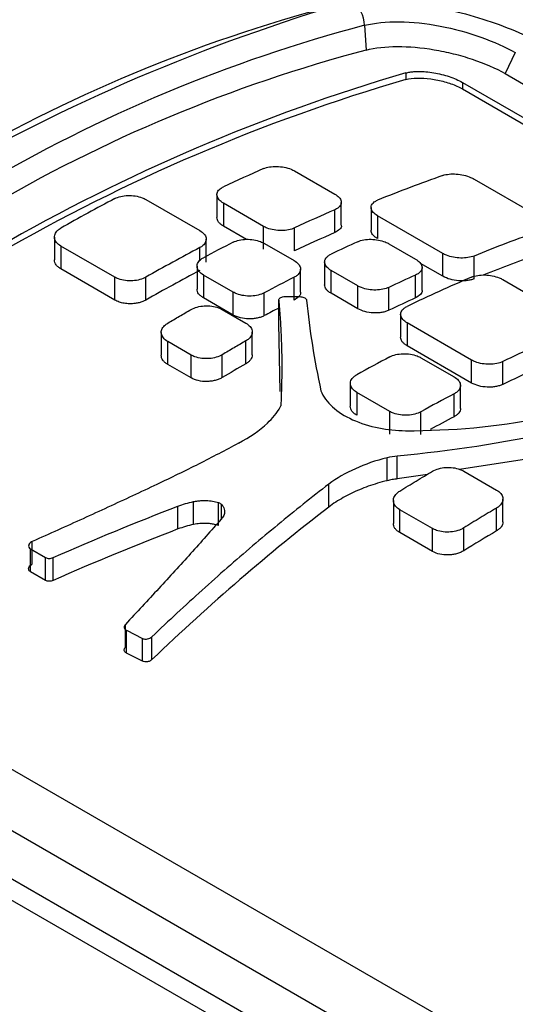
# Model space of a CAD drawing. Header units: millimetres. Extents: x 0 to 559, y 0 to 432.
# Tile 28 of 34: x 404.57 to 408.11, y 401.63 to 408.67. Entities that reach past the tile are written whole.
import ezdxf

# ---------------------------------------------------------------- set-up
doc = ezdxf.new("R2010")
doc.units = ezdxf.units.MM
doc.header["$LTSCALE"] = 2

msp = doc.modelspace()

# ---------------------------------------------------------------- linework, layer by layer
for p, q in [((407.03162, 408.625311), (407.042853, 408.448649)), ((408.107643, 408.42999), (408.034639, 408.280284)), ((407.326001, 408.285191), (407.326001, 408.238531)), ((408.034639, 408.280284), (419.752408, 401.51576)), ((407.730062, 408.217142), (419.447832, 401.452617)), ((407.730062, 408.217142), (407.730062, 408.170482)), ((407.730062, 408.170482), (419.447832, 401.405958)), ((406.532156, 407.58485), (406.818669, 407.41945)), ((407.813132, 407.527078), (408.280574, 407.25723)), ((405.977429, 407.415465), (405.977429, 407.252157)), ((405.469995, 407.380972), (405.854682, 407.158897)), ((406.309956, 407.189089), (406.023443, 407.35449)), ((406.023443, 407.35449), (406.023443, 407.191182)), ((406.864683, 407.196935), (406.864683, 407.360243)), ((406.818669, 407.144252), (406.818669, 407.30756)), ((407.077443, 407.324265), (407.077443, 407.160957)), ((407.590898, 406.995393), (407.123456, 407.265242)), ((407.123456, 407.265242), (407.123456, 407.101934)), ((406.189329, 407.095418), (406.023443, 407.191182)), ((406.309956, 407.025781), (406.309956, 407.189089)), ((406.53219, 407.014518), (406.53219, 407.177826)), ((404.817061, 407.112063), (404.817061, 406.948991)), ((405.247762, 406.826012), (404.863075, 407.048087)), ((404.863075, 407.048087), (404.863075, 406.884779)), ((405.900696, 406.933502), (405.900696, 407.09681)), ((406.315736, 407.067285), (406.527861, 406.944829)), ((407.205234, 407.064846), (407.3958, 406.954834)), ((405.854682, 406.943703), (405.854682, 407.036959)), ((407.590898, 406.832085), (407.590898, 406.995393)), ((407.813132, 406.813948), (407.813132, 406.977256)), ((405.835331, 406.904331), (405.835331, 406.741023)), ((406.74642, 406.935059), (406.74642, 406.771751)), ((407.590898, 406.832085), (407.431157, 406.924302)), ((405.247762, 406.662704), (404.863075, 406.884779)), ((406.093469, 406.718896), (405.881344, 406.841353)), ((405.881344, 406.841353), (405.881344, 406.678045)), ((406.573874, 406.720028), (406.573874, 406.883336)), ((406.983, 406.763946), (406.792434, 406.873958)), ((406.792434, 406.71065), (406.792434, 406.873958)), ((407.3958, 406.677943), (407.3958, 406.841251)), ((407.441814, 406.731837), (407.441814, 406.895145)), ((405.247762, 406.662704), (405.247762, 406.826012)), ((405.469995, 406.662655), (405.469995, 406.825963)), ((406.527861, 406.661643), (406.527861, 406.824951)), ((406.983, 406.600638), (406.983, 406.763946)), ((408.018014, 406.809105), (408.478877, 406.543054)), ((406.093469, 406.555588), (406.093469, 406.718896)), ((406.315702, 406.551295), (406.315702, 406.714603)), ((406.983, 406.600638), (406.792434, 406.71065)), ((407.205234, 406.589818), (407.205234, 406.753126)), ((406.093469, 406.555588), (405.881344, 406.678045)), ((406.418494, 406.498637), (406.418494, 406.661945)), ((406.463963, 406.68764), (406.56854, 406.686829)), ((406.015684, 406.594485), (406.183343, 406.497697)), ((407.288937, 406.560747), (407.288937, 406.397439)), ((406.428029, 406.009873), (406.418494, 406.498637)), ((407.795814, 406.233384), (407.334951, 406.499435)), ((407.334951, 406.499435), (407.334951, 406.336127)), ((405.579743, 406.431579), (405.579743, 406.26827)), ((406.229357, 406.27074), (406.229357, 406.434049)), ((405.793417, 406.269813), (405.625757, 406.366601)), ((405.625757, 406.203293), (405.625757, 406.366601)), ((406.183343, 406.207074), (406.183343, 406.370382)), ((405.793417, 406.106505), (405.793417, 406.269813)), ((406.01565, 406.109069), (406.01565, 406.272378)), ((407.795814, 406.070076), (407.334951, 406.336127)), ((405.793417, 406.106505), (405.625757, 406.203293)), ((407.433984, 406.25046), (407.670002, 406.11421)), ((407.795814, 406.070076), (407.795814, 406.233384)), ((408.018048, 406.059993), (408.018048, 406.223301)), ((406.929727, 406.066827), (406.929727, 405.903519)), ((407.211759, 405.866927), (406.975741, 406.003177)), ((406.975741, 406.003177), (406.975741, 405.839869)), ((407.670002, 405.829003), (407.670002, 405.992311)), ((407.716016, 405.888826), (407.716016, 406.052135)), ((407.211759, 405.703619), (407.211759, 405.866927)), ((407.433992, 405.701643), (407.433992, 405.864951)), ((407.192287, 405.372274), (407.192287, 405.535582)), ((407.265281, 405.38447), (407.265281, 405.547778)), ((408.218434, 405.530164), (407.71035, 405.452501)), ((407.739451, 405.440715), (407.973673, 405.305502)), ((407.479637, 405.417236), (407.265281, 405.38447)), ((406.775307, 405.184058), (406.775307, 405.347366)), ((405.809853, 405.059407), (405.809853, 405.222715)), ((405.988224, 405.052075), (405.988224, 405.215383)), ((407.236982, 405.230739), (407.236982, 405.067431)), ((408.019687, 405.078031), (408.019687, 405.241339)), ((405.699084, 405.027121), (405.699084, 405.190429)), ((406.010084, 405.101115), (406.010084, 405.2027)), ((407.517218, 405.029779), (407.282996, 405.164992)), ((407.282996, 405.001684), (407.282996, 405.164992)), ((407.973673, 405.013122), (407.973673, 405.17643)), ((407.517218, 404.866471), (407.517218, 405.029779)), ((407.739451, 404.871641), (407.739451, 405.034949)), ((404.659055, 404.774936), (404.659055, 404.938246)), ((407.517218, 404.866471), (407.282996, 405.001684)), ((404.646552, 404.88517), (404.753744, 404.823289)), ((404.646552, 404.721862), (404.646552, 404.88517)), ((413.588947, 398.070355), (401.871178, 404.83488)), ((404.753744, 404.659981), (404.753744, 404.823289)), ((404.807805, 404.659625), (404.807805, 404.822934)), ((404.753744, 404.659981), (404.646552, 404.721862)), ((413.201334, 397.854539), (401.483565, 404.619063)), ((412.987389, 397.633482), (401.26962, 404.398006)), ((405.32331, 404.18272), (405.32331, 404.346028)), ((405.330398, 404.303743), (405.445124, 404.245723)), ((405.330398, 404.140435), (405.330398, 404.303743)), ((412.983147, 397.484232), (401.265377, 404.248756)), ((405.445124, 404.082415), (405.445124, 404.245723)), ((405.513036, 404.093806), (405.513036, 404.257114)), ((405.445124, 404.082415), (405.330398, 404.140435))]:
    msp.add_line(p, q)
for centre, radius, start, end in [((410.766595, 395.737527), 13.610516, 106.346033, 133.6485905), ((409.603142, 398.177883), 10.949403, 104.8550154, 120.5582426), ((406.815044, 408.618161), 0.216694, 1.890877, 56.0431167), ((409.838762, 398.041862), 10.949403, 104.8550154, 120.5582426), ((409.817169, 397.988969), 10.821355, 104.8550247, 120.5582386), ((411.081406, 395.480905), 13.343643, 106.3460332, 133.6485904), ((411.081406, 395.434245), 13.343643, 106.346033, 133.6485905), ((410.858077, 397.176837), 11.373398, 113.5715586, 115.1558971), ((410.995625, 397.882161), 10.252572, 109.3953837, 112.1899142), ((411.289895, 395.915182), 12.966012, 117.7748165, 119.7137193), ((411.366824, 396.883143), 11.373398, 113.5715586, 115.1558971), ((411.366824, 396.719835), 11.373398, 113.5715586, 115.1558971), ((411.685301, 397.484019), 10.252572, 109.3953837, 112.1899142), ((411.746646, 395.947701), 12.481603, 116.9310591, 118.0288273), ((411.725897, 396.573216), 11.527283, 114.2959327, 115.3395246), ((411.896815, 395.564815), 12.966012, 117.7748165, 119.7137193), ((411.671379, 397.358775), 10.212045, 109.3926276, 111.7742275), ((411.896815, 395.401506), 12.966012, 117.7748165, 119.7137193), ((412.138697, 396.334911), 11.527283, 114.2959327, 115.3395246), ((412.181004, 395.696952), 12.481603, 116.9310591, 118.0288273), ((412.264083, 396.358682), 11.381681, 113.1155804, 115.6629268), ((412.138697, 396.171603), 11.527283, 114.2959327, 115.3395246), ((412.230126, 395.440303), 12.587078, 117.4976321, 118.0265445), ((412.94718, 395.964339), 11.381681, 113.1155804, 115.6629268), ((412.957436, 394.423616), 13.591844, 119.8938027, 120.7125827), ((413.178902, 394.916827), 12.814176, 117.7534608, 118.9525956), ((412.94718, 395.801031), 11.381681, 113.1155804, 115.6629268), ((413.637153, 394.652284), 12.814176, 117.7534608, 118.9525956), ((413.607831, 394.543906), 12.75191, 117.7518002, 118.6190194), ((415.062303, 393.013276), 13.93718, 120.5714838, 121.6964202)]:
    msp.add_arc(centre, radius, start, end)
for points, knots in [([(406.796, 408.761331), (406.852386, 408.775624), (406.977828, 408.795535), (407.190757, 408.79922), (407.42055, 408.778319), (407.664168, 408.732432), (407.906697, 408.663814), (408.136095, 408.576912), (408.272097, 408.509173), (408.331619, 408.474811)], [0, 0, 0, 0, 0.14280276, 0.28524334, 0.42675327, 0.56659216, 0.71246079, 0.85719491, 1, 1, 1, 1]), ([(407.03162, 408.625311), (407.173648, 408.661311), (407.371922, 408.65785), (407.768143, 408.582274), (407.969216, 408.509903), (408.107643, 408.42999)], [0, 0, 0, 0, 0.5, 0.5, 1, 1, 1, 1]), ([(407.042853, 408.448649), (407.107322, 408.46499), (407.181857, 408.473234), (407.348167, 408.473891), (407.436906, 408.466387), (407.574195, 408.443317), (407.619665, 408.43376), (407.710052, 408.411071), (407.755531, 408.39779), (407.886287, 408.353987), (407.967525, 408.319028), (408.034639, 408.280284)], [0, 0, 0, 0, 0.25, 0.25, 0.5, 0.5, 0.625, 0.625, 0.75, 0.75, 1, 1, 1, 1]), ([(407.326001, 408.285191), (407.335008, 408.287206), (407.352932, 408.291216), (407.383643, 408.294575), (407.422101, 408.296092), (407.46932, 408.294249), (407.525116, 408.287155), (407.581312, 408.27556), (407.635808, 408.25954), (407.687016, 408.240059), (407.715689, 408.224794), (407.730062, 408.217142)], [0, 0, 0, 0, 0.083705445, 0.166581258, 0.249931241, 0.375441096, 0.499638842, 0.625244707, 0.749373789, 0.874361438, 1, 1, 1, 1]), ([(407.326001, 408.238531), (407.349364, 408.244453), (407.377183, 408.24794), (407.407197, 408.248704), (407.437226, 408.249468), (407.470311, 408.247525), (407.50368, 408.243004), (407.536496, 408.238558), (407.570548, 408.231483), (407.602779, 408.22237), (407.633747, 408.213614), (407.663932, 408.202719), (407.690573, 408.190645), (407.704656, 408.184263), (407.717937, 408.177482), (407.730062, 408.170482)], [0, 0, 0, 0, 0.22595612, 0.22595612, 0.22595612, 0.45212172, 0.45212172, 0.45212172, 0.67461617, 0.67461617, 0.67461617, 0.88830632, 0.88830632, 0.88830632, 1, 1, 1, 1]), ([(406.309923, 407.601254), (406.322439, 407.606713), (406.337298, 407.610962), (406.353275, 407.613653), (406.369253, 407.616344), (406.386792, 407.617551), (406.404437, 407.617177), (406.422031, 407.616803), (406.440221, 407.614845), (406.457477, 407.611471), (406.474603, 407.608121), (406.491286, 407.603282), (406.506117, 407.597363), (406.51549, 407.593622), (406.52427, 407.589403), (406.532156, 407.58485)], [0, 0, 0, 0, 0.21705182, 0.21705182, 0.21705182, 0.43413999, 0.43413999, 0.43413999, 0.6506132, 0.6506132, 0.6506132, 0.86542963, 0.86542963, 0.86542963, 1, 1, 1, 1]), ([(407.590898, 407.552893), (407.603529, 407.557336), (407.618542, 407.56053), (407.634707, 407.562212), (407.650876, 407.563894), (407.66865, 407.564109), (407.686549, 407.562828), (407.704303, 407.561558), (407.722683, 407.558778), (407.740106, 407.554715), (407.757201, 407.550729), (407.773857, 407.545394), (407.788629, 407.539162), (407.79742, 407.535454), (407.805675, 407.531383), (407.813132, 407.527078)], [0, 0, 0, 0, 0.22023525, 0.22023525, 0.22023525, 0.44057389, 0.44057389, 0.44057389, 0.659168, 0.659168, 0.659168, 0.87360016, 0.87360016, 0.87360016, 1, 1, 1, 1]), ([(406.023443, 407.35449), (406.011039, 407.361651), (406.0006, 407.369942), (405.992989, 407.37867), (405.985378, 407.387398), (405.980386, 407.396804), (405.978415, 407.406098), (405.976441, 407.415404), (405.977442, 407.424854), (405.981325, 407.433658), (405.98522, 407.44249), (405.992122, 407.450913), (406.001452, 407.458227), (406.007705, 407.463129), (406.015128, 407.467615), (406.023443, 407.471519)], [0, 0, 0, 0, 0.21396276, 0.21396276, 0.21396276, 0.42790723, 0.42790723, 0.42790723, 0.64214381, 0.64214381, 0.64214381, 0.85708374, 0.85708374, 0.85708374, 1, 1, 1, 1]), ([(405.247762, 407.387327), (405.260211, 407.393881), (405.274982, 407.399254), (405.290851, 407.403008), (405.306721, 407.406761), (405.324128, 407.408997), (405.34163, 407.409541), (405.359128, 407.410086), (405.377206, 407.408955), (405.394363, 407.406253), (405.411501, 407.403554), (405.428193, 407.399213), (405.443054, 407.393599), (405.45277, 407.389929), (405.461859, 407.385668), (405.469995, 407.380972)], [0, 0, 0, 0, 0.21523472, 0.21523472, 0.21523472, 0.4304717, 0.4304717, 0.4304717, 0.64566225, 0.64566225, 0.64566225, 0.86061847, 0.86061847, 0.86061847, 1, 1, 1, 1]), ([(406.818669, 407.41945), (406.831027, 407.412316), (406.841433, 407.404187), (406.849032, 407.395736), (406.856629, 407.387286), (406.86163, 407.378281), (406.863643, 407.369451), (406.865664, 407.360585), (406.864729, 407.351652), (406.860937, 407.343364), (406.857113, 407.335009), (406.850281, 407.32708), (406.84101, 407.320213), (406.834685, 407.315527), (406.827141, 407.311255), (406.818669, 407.30756)], [0, 0, 0, 0, 0.21271325, 0.21271325, 0.21271325, 0.42537137, 0.42537137, 0.42537137, 0.63889937, 0.63889937, 0.63889937, 0.85420229, 0.85420229, 0.85420229, 1, 1, 1, 1]), ([(407.123456, 407.265242), (407.111105, 407.272372), (407.100703, 407.280492), (407.093106, 407.288922), (407.08551, 407.29735), (407.080508, 407.306319), (407.07849, 407.315079), (407.076465, 407.323873), (407.077388, 407.332695), (407.081158, 407.340817), (407.08496, 407.34901), (407.09176, 407.356714), (407.100982, 407.363298), (407.107338, 407.367837), (407.114928, 407.371922), (407.123456, 407.375397)], [0, 0, 0, 0, 0.21238651, 0.21238651, 0.21238651, 0.42472215, 0.42472215, 0.42472215, 0.63786578, 0.63786578, 0.63786578, 0.85288867, 0.85288867, 0.85288867, 1, 1, 1, 1]), ([(406.023443, 407.191182), (406.016366, 407.195686), (406.002512, 407.204505), (405.988033, 407.219697), (405.978941, 407.235752), (405.97794, 407.246651), (405.977429, 407.252204)], [0, 0, 0, 0, 0.2561438, 0.50145247, 0.7460126, 1, 1, 1, 1]), ([(406.53219, 407.177826), (406.519721, 407.171972), (406.504921, 407.167254), (406.489008, 407.164068), (406.473095, 407.160882), (406.455628, 407.159143), (406.438061, 407.159011), (406.420534, 407.15888), (406.40242, 407.160347), (406.385232, 407.163309), (406.368108, 407.16626), (406.351428, 407.170777), (406.336587, 407.176496), (406.326989, 407.180195), (406.318006, 407.184442), (406.309956, 407.189089)], [0, 0, 0, 0, 0.21600231, 0.21600231, 0.21600231, 0.43203695, 0.43203695, 0.43203695, 0.64757535, 0.64757535, 0.64757535, 0.86230473, 0.86230473, 0.86230473, 1, 1, 1, 1]), ([(406.864653, 407.196934), (406.864663, 407.196907), (406.868502, 407.186513), (406.855598, 407.166048), (406.83099, 407.151524), (406.818669, 407.144252)], [0, 0, 0, 0, 0.00130765, 0.49999464, 1, 1, 1, 1]), ([(404.863075, 407.048087), (404.850639, 407.055267), (404.840178, 407.063798), (404.832559, 407.072971), (404.82494, 407.082143), (404.819953, 407.09221), (404.81801, 407.102325), (404.816068, 407.11244), (404.817117, 407.122884), (404.82107, 407.132776), (404.825023, 407.142669), (404.83199, 407.152284), (404.841393, 407.160816), (404.847578, 407.166428), (404.854894, 407.171663), (404.863075, 407.176331)], [0, 0, 0, 0, 0.21493892, 0.21493892, 0.21493892, 0.42987771, 0.42987771, 0.42987771, 0.64481833, 0.64481833, 0.64481833, 0.85975597, 0.85975597, 0.85975597, 1, 1, 1, 1]), ([(405.854682, 407.158897), (405.867106, 407.151725), (405.877557, 407.143354), (405.885173, 407.134474), (405.892788, 407.125594), (405.897778, 407.115959), (405.899732, 407.106356), (405.901688, 407.096746), (405.900658, 407.086902), (405.89673, 407.077624), (405.892798, 407.068334), (405.885851, 407.059354), (405.876466, 407.051417), (405.870259, 407.046168), (405.862908, 407.04129), (405.854682, 407.036959)], [0, 0, 0, 0, 0.21458446, 0.21458446, 0.21458446, 0.42915866, 0.42915866, 0.42915866, 0.64389441, 0.64389441, 0.64389441, 0.85892673, 0.85892673, 0.85892673, 1, 1, 1, 1]), ([(407.123456, 407.101934), (407.116365, 407.106424), (407.10248, 407.115216), (407.087986, 407.130046), (407.07891, 407.145506), (407.077938, 407.155813), (407.077443, 407.161067)], [0, 0, 0, 0, 0.25589758, 0.50103873, 0.74564437, 1, 1, 1, 1]), ([(406.093503, 407.075701), (406.105961, 407.082029), (406.120744, 407.087171), (406.136627, 407.090707), (406.152511, 407.094243), (406.169935, 407.09627), (406.187456, 407.09663), (406.204968, 407.096989), (406.22306, 407.095692), (406.24023, 407.092858), (406.257367, 407.090029), (406.274059, 407.08559), (406.288916, 407.079917), (406.298586, 407.076224), (406.307634, 407.071963), (406.315736, 407.067285)], [0, 0, 0, 0, 0.21547398, 0.21547398, 0.21547398, 0.43095415, 0.43095415, 0.43095415, 0.64632132, 0.64632132, 0.64632132, 0.86126676, 0.86126676, 0.86126676, 1, 1, 1, 1]), ([(406.983, 407.079556), (406.995501, 407.085198), (407.01034, 407.089637), (407.026292, 407.092507), (407.042245, 407.095378), (407.059753, 407.096761), (407.077365, 407.096544), (407.094937, 407.096327), (407.113102, 407.094513), (407.130335, 407.091256), (407.147464, 407.088019), (407.16415, 407.083267), (407.178988, 407.077401), (407.188439, 407.073665), (407.19729, 407.069431), (407.205234, 407.064846)], [0, 0, 0, 0, 0.21663114, 0.21663114, 0.21663114, 0.43329023, 0.43329023, 0.43329023, 0.64947403, 0.64947403, 0.64947403, 0.86433061, 0.86433061, 0.86433061, 1, 1, 1, 1]), ([(406.792434, 406.873958), (406.780027, 406.88112), (406.769586, 406.889422), (406.761975, 406.898169), (406.754363, 406.906915), (406.749371, 406.916348), (406.747402, 406.925676), (406.745431, 406.935016), (406.746436, 406.944506), (406.750325, 406.953353), (406.754224, 406.962226), (406.761131, 406.970696), (406.770466, 406.978058), (406.776714, 406.982985), (406.784129, 406.987498), (406.792434, 406.99143)], [0, 0, 0, 0, 0.21403936, 0.21403936, 0.21403936, 0.42806199, 0.42806199, 0.42806199, 0.64235189, 0.64235189, 0.64235189, 0.85728812, 0.85728812, 0.85728812, 1, 1, 1, 1]), ([(407.813132, 406.977256), (407.800608, 406.972153), (407.785732, 406.968204), (407.769723, 406.965747), (407.75371, 406.963291), (407.736119, 406.96226), (407.718416, 406.962767), (407.70081, 406.963272), (407.682602, 406.965313), (407.665332, 406.968748), (407.648227, 406.972149), (407.631565, 406.977013), (407.616755, 406.982946), (407.607451, 406.986674), (407.598733, 406.99087), (407.590898, 406.995393)], [0, 0, 0, 0, 0.21767169, 0.21767169, 0.21767169, 0.43541924, 0.43541924, 0.43541924, 0.65197676, 0.65197676, 0.65197676, 0.8664424, 0.8664424, 0.8664424, 1, 1, 1, 1]), ([(404.863075, 406.884779), (404.856008, 406.889317), (404.842174, 406.898199), (404.827705, 406.914014), (404.818603, 406.93107), (404.817582, 406.942944), (404.817061, 406.948991)], [0, 0, 0, 0, 0.256276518, 0.501682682, 0.746221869, 1, 1, 1, 1]), ([(405.881344, 406.841353), (405.868912, 406.84853), (405.858454, 406.856977), (405.850836, 406.865988), (405.843218, 406.875), (405.83823, 406.884825), (405.836284, 406.894639), (405.834338, 406.904454), (405.835381, 406.914527), (405.839325, 406.924013), (405.84327, 406.933502), (405.850227, 406.942664), (405.859618, 406.950732), (405.865813, 406.956054), (405.873144, 406.960988), (405.881344, 406.965353)], [0, 0, 0, 0, 0.21480746, 0.21480746, 0.21480746, 0.42961325, 0.42961325, 0.42961325, 0.64444616, 0.64444616, 0.64444616, 0.85936053, 0.85936053, 0.85936053, 1, 1, 1, 1]), ([(406.527861, 406.944829), (406.540275, 406.937662), (406.550721, 406.929338), (406.558334, 406.920542), (406.565947, 406.911747), (406.570938, 406.902238), (406.5729, 406.892789), (406.574865, 406.883329), (406.573848, 406.87367), (406.569939, 406.864593), (406.566021, 406.855495), (406.55909, 406.846732), (406.549719, 406.839017), (406.543496, 406.833893), (406.536119, 406.829146), (406.527861, 406.824951)], [0, 0, 0, 0, 0.21433004, 0.21433004, 0.21433004, 0.42864342, 0.42864342, 0.42864342, 0.64321947, 0.64321947, 0.64321947, 0.85829663, 0.85829663, 0.85829663, 1, 1, 1, 1]), ([(407.3958, 406.954834), (407.408172, 406.947692), (407.418589, 406.93952), (407.426191, 406.930993), (407.433793, 406.922468), (407.438791, 406.913354), (407.440791, 406.904391), (407.442797, 406.895397), (407.441841, 406.886309), (407.438018, 406.877854), (407.43417, 406.869342), (407.427312, 406.861237), (407.418014, 406.854192), (407.411715, 406.849418), (407.404216, 406.84505), (407.3958, 406.841251)], [0, 0, 0, 0, 0.21313803, 0.21313803, 0.21313803, 0.42623082, 0.42623082, 0.42623082, 0.64003755, 0.64003755, 0.64003755, 0.85528712, 0.85528712, 0.85528712, 1, 1, 1, 1]), ([(407.79578, 406.826582), (407.808307, 406.831925), (407.823181, 406.836054), (407.839174, 406.838631), (407.85517, 406.841208), (407.872731, 406.842304), (407.890399, 406.841828), (407.908007, 406.841354), (407.926215, 406.839305), (407.943487, 406.835854), (407.96061, 406.832433), (407.977291, 406.827539), (407.992117, 406.821585), (408.001436, 406.817842), (408.010168, 406.813635), (408.018014, 406.809105)], [0, 0, 0, 0, 0.21734273, 0.21734273, 0.21734273, 0.4347277, 0.4347277, 0.4347277, 0.65139948, 0.65139948, 0.65139948, 0.86618641, 0.86618641, 0.86618641, 1, 1, 1, 1]), ([(405.469995, 406.825963), (405.45756, 406.818868), (405.442805, 406.812887), (405.426954, 406.808519), (405.411103, 406.804152), (405.393717, 406.801277), (405.376238, 406.800144), (405.358758, 406.799012), (405.340702, 406.799591), (405.323564, 406.801846), (405.306426, 406.804101), (405.289734, 406.808096), (405.274871, 406.813509), (405.265091, 406.81707), (405.255944, 406.821289), (405.247762, 406.826012)], [0, 0, 0, 0, 0.21493042, 0.21493042, 0.21493042, 0.4298608, 0.4298608, 0.4298608, 0.64479272, 0.64479272, 0.64479272, 0.859732, 0.859732, 0.859732, 1, 1, 1, 1]), ([(406.792434, 406.71065), (406.785357, 406.715156), (406.771505, 406.723976), (406.757026, 406.739192), (406.747934, 406.755285), (406.746931, 406.766223), (406.74642, 406.771795)], [0, 0, 0, 0, 0.25615536, 0.50147201, 0.74603007, 1, 1, 1, 1]), ([(407.205234, 406.753126), (407.192768, 406.747223), (407.177971, 406.742455), (407.162063, 406.739223), (407.146154, 406.73599), (407.128694, 406.734206), (407.111133, 406.734034), (407.09361, 406.733862), (407.0755, 406.735293), (407.058316, 406.738226), (407.041191, 406.741148), (407.024511, 406.745643), (407.009668, 406.751349), (407.000056, 406.755044), (406.991061, 406.759293), (406.983, 406.763946)], [0, 0, 0, 0, 0.21592117, 0.21592117, 0.21592117, 0.43187251, 0.43187251, 0.43187251, 0.64736175, 0.64736175, 0.64736175, 0.86210418, 0.86210418, 0.86210418, 1, 1, 1, 1]), ([(407.813132, 406.813948), (407.805499, 406.811222), (407.790254, 406.805777), (407.762792, 406.800998), (407.733319, 406.798843), (407.692479, 406.800217), (407.639615, 406.808574), (407.60715, 406.824242), (407.590898, 406.832085)], [0, 0, 0, 0, 0.12526726, 0.25019175, 0.37564651, 0.50044431, 0.74991777, 1, 1, 1, 1]), ([(405.881344, 406.678045), (405.874277, 406.682568), (405.86044, 406.691422), (405.84597, 406.706994), (405.83687, 406.723663), (405.83585, 406.735165), (405.835331, 406.741023)], [0, 0, 0, 0, 0.25626747, 0.50166455, 0.74620398, 1, 1, 1, 1]), ([(406.315702, 406.714603), (406.303263, 406.707982), (406.288502, 406.70248), (406.272642, 406.69856), (406.256781, 406.694639), (406.239383, 406.692192), (406.221889, 406.691433), (406.204403, 406.690675), (406.186339, 406.691583), (406.169195, 406.694096), (406.15206, 406.696608), (406.135372, 406.700793), (406.120512, 406.706314), (406.110757, 406.709938), (406.101633, 406.714183), (406.093469, 406.718896)], [0, 0, 0, 0, 0.21509557, 0.21509557, 0.21509557, 0.43019786, 0.43019786, 0.43019786, 0.64520162, 0.64520162, 0.64520162, 0.86008937, 0.86008937, 0.86008937, 1, 1, 1, 1]), ([(406.573867, 406.720028), (406.573869, 406.720021), (406.577713, 406.709075), (406.56488, 406.686571), (406.540212, 406.66996), (406.527861, 406.661643)], [0, 0, 0, 0, 0.00033076, 0.49947852, 1, 1, 1, 1]), ([(407.441789, 406.731836), (407.441797, 406.731814), (407.445638, 406.721305), (407.432753, 406.700405), (407.408129, 406.685437), (407.3958, 406.677943)], [0, 0, 0, 0, 0.001047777, 0.499857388, 1, 1, 1, 1]), ([(405.469995, 406.662655), (405.462629, 406.658857), (405.44802, 406.651326), (405.421748, 406.643236), (405.390439, 406.637428), (405.354011, 406.635238), (405.314859, 406.638938), (405.277824, 406.647698), (405.257808, 406.657689), (405.247762, 406.662704)], [0, 0, 0, 0, 0.12052047, 0.23899334, 0.35979725, 0.51965244, 0.67944393, 0.83911155, 1, 1, 1, 1]), ([(405.79345, 406.595462), (405.805886, 406.602611), (405.820641, 406.608591), (405.836493, 406.612912), (405.852345, 406.617232), (405.86973, 406.620012), (405.88721, 406.621033), (405.90469, 406.622053), (405.922747, 406.621343), (405.939885, 406.618974), (405.957024, 406.616605), (405.973716, 406.612512), (405.98858, 406.607043), (405.998357, 406.603445), (406.007503, 406.599208), (406.015684, 406.594485)], [0, 0, 0, 0, 0.21493441, 0.21493441, 0.21493441, 0.42986814, 0.42986814, 0.42986814, 0.6448118, 0.6448118, 0.6448118, 0.85975875, 0.85975875, 0.85975875, 1, 1, 1, 1]), ([(406.418494, 406.661945), (406.418345, 406.664875), (406.419105, 406.667836), (406.420711, 406.670583), (406.422318, 406.67333), (406.424814, 406.675939), (406.427993, 406.678193), (406.431174, 406.680448), (406.435126, 406.68241), (406.439523, 406.683917), (406.443921, 406.685424), (406.448885, 406.686518), (406.454004, 406.687107), (406.457254, 406.687481), (406.460611, 406.687661), (406.463963, 406.68764)], [0, 0, 0, 0, 0.21592252, 0.21592252, 0.21592252, 0.43183705, 0.43183705, 0.43183705, 0.64786542, 0.64786542, 0.64786542, 0.86397622, 0.86397622, 0.86397622, 1, 1, 1, 1]), ([(406.418494, 406.661945), (406.421975, 406.621204), (406.428932, 406.539791), (406.435626, 406.416122), (406.439264, 406.30201), (406.440518, 406.181334), (406.43932, 406.054042), (406.43524, 405.956738), (406.4332, 405.908116)], [0, 0, 0, 0, 0.16693885, 0.33359539, 0.4999991, 0.62375845, 0.81199809, 1, 1, 1, 1]), ([(406.56854, 406.686829), (406.573809, 406.686779), (406.579184, 406.686228), (406.58422, 406.685222), (406.589255, 406.684215), (406.594091, 406.682726), (406.598325, 406.680877), (406.602555, 406.679029), (406.606302, 406.676772), (406.609254, 406.674292), (406.612204, 406.671813), (406.614443, 406.669043), (406.615784, 406.666211), (406.616535, 406.664626), (406.617019, 406.663003), (406.617224, 406.661384)], [0, 0, 0, 0, 0.21969736, 0.21969736, 0.21969736, 0.43940683, 0.43940683, 0.43940683, 0.65894614, 0.65894614, 0.65894614, 0.87839189, 0.87839189, 0.87839189, 1, 1, 1, 1]), ([(406.315702, 406.551295), (406.308032, 406.54765), (406.292704, 406.540366), (406.265112, 406.532982), (406.235534, 406.528438), (406.194672, 406.527083), (406.141945, 406.532742), (406.109654, 406.54796), (406.093469, 406.555588)], [0, 0, 0, 0, 0.12520174, 0.25017806, 0.37551799, 0.5004482, 0.74960644, 1, 1, 1, 1]), ([(407.205234, 406.589818), (407.197575, 406.586605), (407.182276, 406.580186), (407.154726, 406.574032), (407.125182, 406.570618), (407.084326, 406.570557), (407.031554, 406.577494), (406.999207, 406.592913), (406.983, 406.600638)], [0, 0, 0, 0, 0.12522519, 0.25018224, 0.37555973, 0.50044628, 0.74970078, 1, 1, 1, 1]), ([(407.334951, 406.499435), (407.32254, 406.5066), (407.312096, 406.514918), (407.304484, 406.523696), (407.296871, 406.532474), (407.29188, 406.541952), (407.289915, 406.551336), (407.287948, 406.56073), (407.288959, 406.570287), (407.292856, 406.579206), (407.296762, 406.588149), (407.303677, 406.596696), (407.313021, 406.604138), (407.319261, 406.609107), (407.326662, 406.613665), (407.334951, 406.617645)], [0, 0, 0, 0, 0.2141601, 0.2141601, 0.2141601, 0.42830592, 0.42830592, 0.42830592, 0.64267998, 0.64267998, 0.64267998, 0.85761062, 0.85761062, 0.85761062, 1, 1, 1, 1]), ([(405.625757, 406.366601), (405.613323, 406.373779), (405.602864, 406.382359), (405.595246, 406.391625), (405.587627, 406.400892), (405.58264, 406.411101), (405.580695, 406.421396), (405.57875, 406.431692), (405.579795, 406.442358), (405.583744, 406.452498), (405.587693, 406.46264), (405.594657, 406.472535), (405.604058, 406.481354), (405.610247, 406.48716), (405.617568, 406.492594), (405.625757, 406.497458)], [0, 0, 0, 0, 0.21487445, 0.21487445, 0.21487445, 0.42974643, 0.42974643, 0.42974643, 0.64465681, 0.64465681, 0.64465681, 0.85962456, 0.85962456, 0.85962456, 1, 1, 1, 1]), ([(406.183343, 406.497697), (406.195779, 406.490518), (406.20624, 406.482034), (406.213858, 406.472942), (406.221477, 406.463851), (406.226465, 406.453902), (406.228407, 406.443908), (406.23035, 406.433913), (406.229302, 406.423596), (406.22535, 406.4138), (406.221397, 406.404003), (406.214431, 406.394455), (406.205028, 406.385937), (406.198842, 406.380334), (406.191525, 406.375085), (406.183343, 406.370382)], [0, 0, 0, 0, 0.21492682, 0.21492682, 0.21492682, 0.42985289, 0.42985289, 0.42985289, 0.64479041, 0.64479041, 0.64479041, 0.85973844, 0.85973844, 0.85973844, 1, 1, 1, 1]), ([(407.334951, 406.336127), (407.327876, 406.340634), (407.314025, 406.349459), (407.299548, 406.364714), (407.290455, 406.380872), (407.289449, 406.391873), (407.288937, 406.397477)], [0, 0, 0, 0, 0.25617344, 0.501502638, 0.746057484, 1, 1, 1, 1]), ([(406.01565, 406.272378), (406.003212, 406.264989), (405.988454, 406.258711), (405.9726, 406.254066), (405.956746, 406.249422), (405.939358, 406.246285), (405.921876, 406.244925), (405.904392, 406.243564), (405.886332, 406.243945), (405.869191, 406.246047), (405.852052, 406.24815), (405.83536, 406.252033), (405.820496, 406.257384), (405.810728, 406.260901), (405.801591, 406.265094), (405.793417, 406.269813)], [0, 0, 0, 0, 0.21497424, 0.21497424, 0.21497424, 0.42994757, 0.42994757, 0.42994757, 0.64493174, 0.64493174, 0.64493174, 0.85988686, 0.85988686, 0.85988686, 1, 1, 1, 1]), ([(406.229357, 406.27074), (406.228797, 406.264857), (406.227677, 406.253099), (406.218222, 406.236171), (406.204016, 406.220331), (406.190231, 406.211491), (406.183343, 406.207074)], [0, 0, 0, 0, 0.24981053, 0.49929057, 0.74980072, 1, 1, 1, 1]), ([(407.211751, 406.256854), (407.2242, 406.263403), (407.238971, 406.268773), (407.254841, 406.272522), (407.270711, 406.276271), (407.288118, 406.278503), (407.30562, 406.279044), (407.323119, 406.279585), (407.341196, 406.278451), (407.358353, 406.275747), (407.375491, 406.273045), (407.392184, 406.268703), (407.407045, 406.263088), (407.41676, 406.259417), (407.425849, 406.255157), (407.433984, 406.25046)], [0, 0, 0, 0, 0.21523854, 0.21523854, 0.21523854, 0.4304794, 0.4304794, 0.4304794, 0.64567281, 0.64567281, 0.64567281, 0.86062891, 0.86062891, 0.86062891, 1, 1, 1, 1]), ([(405.625757, 406.203293), (405.61869, 406.207839), (405.604855, 406.21674), (405.590386, 406.232708), (405.581284, 406.250004), (405.580263, 406.262108), (405.579743, 406.268272)], [0, 0, 0, 0, 0.25625971, 0.50165724, 0.7462009, 1, 1, 1, 1]), ([(408.018048, 406.223301), (408.005586, 406.217318), (407.990795, 406.212467), (407.974895, 406.209157), (407.958993, 406.205847), (407.941542, 406.203987), (407.923992, 406.203747), (407.906474, 406.203509), (407.888372, 406.20488), (407.871195, 406.207763), (407.854068, 406.210638), (407.837387, 406.215098), (407.822541, 406.220782), (407.812907, 406.224471), (407.803891, 406.228722), (407.795814, 406.233384)], [0, 0, 0, 0, 0.21579314, 0.21579314, 0.21579314, 0.43161299, 0.43161299, 0.43161299, 0.64702489, 0.64702489, 0.64702489, 0.86178808, 0.86178808, 0.86178808, 1, 1, 1, 1]), ([(406.975741, 406.003177), (406.963305, 406.010357), (406.952845, 406.01885), (406.945226, 406.027951), (406.937607, 406.037052), (406.93262, 406.04701), (406.930677, 406.05699), (406.928734, 406.06697), (406.929782, 406.077246), (406.933734, 406.086955), (406.937685, 406.096664), (406.94465, 406.106073), (406.954049, 406.114394), (406.960237, 406.119871), (406.967556, 406.124966), (406.975741, 406.129494)], [0, 0, 0, 0, 0.21491542, 0.21491542, 0.21491542, 0.42983083, 0.42983083, 0.42983083, 0.64474657, 0.64474657, 0.64474657, 0.85966975, 0.85966975, 0.85966975, 1, 1, 1, 1]), ([(406.01565, 406.109069), (406.007977, 406.104974), (405.992642, 406.096791), (405.965042, 406.088114), (405.93546, 406.082376), (405.894598, 406.079647), (405.841882, 406.083945), (405.809598, 406.098973), (405.793417, 406.106505)], [0, 0, 0, 0, 0.12519226, 0.25017768, 0.37551139, 0.50044959, 0.74960827, 1, 1, 1, 1]), ([(407.670002, 406.11421), (407.682425, 406.107038), (407.692877, 406.098668), (407.700493, 406.089789), (407.708108, 406.080911), (407.713097, 406.071279), (407.715052, 406.061679), (407.717007, 406.052072), (407.715978, 406.042231), (407.712051, 406.032957), (407.708118, 406.02367), (407.701172, 406.014694), (407.691787, 406.006761), (407.685579, 406.001515), (407.678228, 405.996639), (407.670002, 405.992311)], [0, 0, 0, 0, 0.21458035, 0.21458035, 0.21458035, 0.42915033, 0.42915033, 0.42915033, 0.64388354, 0.64388354, 0.64388354, 0.85891663, 0.85891663, 0.85891663, 1, 1, 1, 1]), ([(408.018048, 406.059993), (408.010388, 406.056731), (407.995084, 406.050214), (407.967528, 406.043921), (407.937979, 406.04038), (407.897121, 406.040173), (407.844356, 406.046967), (407.812018, 406.062362), (407.795814, 406.070076)], [0, 0, 0, 0, 0.12522185, 0.25018157, 0.3755533, 0.50044651, 0.74968543, 1, 1, 1, 1]), ([(406.720181, 406.013879), (406.736277, 405.973753), (406.764579, 405.934578), (406.802742, 405.899749), (406.840905, 405.864919), (406.889983, 405.833478), (406.94591, 405.808052), (407.001836, 405.782626), (407.066154, 405.76251), (407.133538, 405.749255), (407.194346, 405.737293), (407.259077, 405.7306), (407.323348, 405.729481)], [0, 0, 0, 0, 0.25641439, 0.25641439, 0.25641439, 0.51282914, 0.51282914, 0.51282914, 0.76923673, 0.76923673, 0.76923673, 1, 1, 1, 1]), ([(406.131369, 405.640343), (406.211539, 405.681429), (406.282108, 405.730263), (406.337198, 405.782865), (406.374992, 405.818952), (406.406205, 405.857366), (406.429595, 405.89668)], [0, 0, 0, 0, 0.59494161, 0.59494161, 0.59494161, 1, 1, 1, 1]), ([(406.975741, 405.839869), (406.968674, 405.8444), (406.954839, 405.85327), (406.940369, 405.868975), (406.931268, 405.885855), (406.930247, 405.89756), (406.929727, 405.903522)], [0, 0, 0, 0, 0.25627735, 0.50168229, 0.74622044, 1, 1, 1, 1]), ([(407.433992, 405.864951), (407.421556, 405.858072), (407.4068, 405.852309), (407.390947, 405.848144), (407.375094, 405.84398), (407.357705, 405.841299), (407.340222, 405.840335), (407.322742, 405.839372), (407.304684, 405.840099), (407.287545, 405.84247), (407.270408, 405.844841), (407.253718, 405.848921), (407.238855, 405.854381), (407.22908, 405.857973), (407.219938, 405.862206), (407.211759, 405.866927)], [0, 0, 0, 0, 0.21496915, 0.21496915, 0.21496915, 0.42994051, 0.42994051, 0.42994051, 0.64488105, 0.64488105, 0.64488105, 0.85980092, 0.85980092, 0.85980092, 1, 1, 1, 1]), ([(407.716016, 405.888826), (407.716016, 405.888822), (407.716014, 405.877641), (407.709696, 405.860825), (407.690641, 405.841199), (407.676879, 405.833066), (407.670002, 405.829003)], [0, 0, 0, 0, 0.00018172, 0.49816706, 0.74923265, 1, 1, 1, 1]), ([(406.131369, 405.640343), (406.084711, 405.615245), (405.991383, 405.565044), (405.846869, 405.490865), (405.699363, 405.417475), (405.598321, 405.369494), (405.547743, 405.345476)], [0, 0, 0, 0, 0.24966096, 0.49937738, 0.74940535, 1, 1, 1, 1]), ([(407.517218, 405.439936), (407.529654, 405.447281), (407.544408, 405.453461), (407.56026, 405.457967), (407.576111, 405.462472), (407.593497, 405.465429), (407.610978, 405.466604), (407.628457, 405.467778), (407.646514, 405.467202), (407.663651, 405.464937), (407.680789, 405.462673), (407.69748, 405.458657), (407.712344, 405.453232), (407.722123, 405.449662), (407.731269, 405.445439), (407.739451, 405.440715)], [0, 0, 0, 0, 0.214938, 0.214938, 0.214938, 0.42987664, 0.42987664, 0.42987664, 0.64480711, 0.64480711, 0.64480711, 0.85973982, 0.85973982, 0.85973982, 1, 1, 1, 1]), ([(407.192287, 405.372274), (407.16928, 405.366249), (407.123535, 405.354268), (407.057901, 405.332652), (406.995148, 405.308503), (406.935422, 405.281567), (406.878775, 405.251852), (406.824888, 405.219526), (406.7919, 405.195928), (406.775307, 405.184058)], [0, 0, 0, 0, 0.1444988, 0.28731148, 0.42911283, 0.57059209, 0.71244321, 0.85535472, 1, 1, 1, 1]), ([(407.265281, 405.38447), (407.252819, 405.383099), (407.227895, 405.380355), (407.204156, 405.374968), (407.192287, 405.372274)], [0, 0, 0, 0, 0.49999288, 1, 1, 1, 1]), ([(405.547743, 405.345476), (405.490219, 405.318266), (405.375069, 405.263798), (405.199503, 405.182212), (405.021702, 405.100705), (404.84164, 405.019282), (404.719979, 404.965286), (404.659055, 404.938246)], [0, 0, 0, 0, 0.19911739, 0.39858312, 0.59849049, 0.79893214, 1, 1, 1, 1]), ([(406.775307, 405.347366), (406.714729, 405.300065), (406.593634, 405.20551), (406.41238, 405.058081), (406.231565, 404.906667), (406.051203, 404.750884), (405.871306, 404.590743), (405.691811, 404.426585), (405.572647, 404.313623), (405.513036, 404.257114)], [0, 0, 0, 0, 0.14300854, 0.28587246, 0.42864818, 0.57139225, 0.71416124, 0.85701167, 1, 1, 1, 1]), ([(407.282996, 405.164992), (407.270568, 405.172167), (407.260114, 405.180792), (407.252497, 405.190149), (407.244881, 405.199505), (407.239892, 405.209851), (407.237941, 405.220319), (407.23599, 405.230793), (407.237026, 405.241676), (407.240962, 405.252058), (407.244901, 405.262449), (407.251855, 405.272623), (407.261246, 405.28173), (407.267446, 405.287741), (407.274785, 405.293385), (407.282996, 405.298455)], [0, 0, 0, 0, 0.21470004, 0.21470004, 0.21470004, 0.42939281, 0.42939281, 0.42939281, 0.64419979, 0.64419979, 0.64419979, 0.85920934, 0.85920934, 0.85920934, 1, 1, 1, 1]), ([(407.973673, 405.305502), (407.98611, 405.298322), (407.99657, 405.289804), (408.004189, 405.280647), (408.011808, 405.27149), (408.016796, 405.261442), (408.018738, 405.251324), (408.02068, 405.241206), (408.019631, 405.230738), (408.015678, 405.220775), (408.011725, 405.210812), (408.004759, 405.201078), (407.995357, 405.19237), (407.989171, 405.18664), (407.981854, 405.181263), (407.973673, 405.17643)], [0, 0, 0, 0, 0.21493712, 0.21493712, 0.21493712, 0.4298743, 0.4298743, 0.4298743, 0.64481021, 0.64481021, 0.64481021, 0.8597416, 0.8597416, 0.8597416, 1, 1, 1, 1]), ([(405.699084, 405.190429), (405.716968, 405.196858), (405.752721, 405.20971), (405.790814, 405.218381), (405.809853, 405.222715)], [0, 0, 0, 0, 0.50020711, 1, 1, 1, 1]), ([(405.809853, 405.222715), (405.819975, 405.224568), (405.840147, 405.228262), (405.871114, 405.230659), (405.906895, 405.230617), (405.94722, 405.226728), (405.97455, 405.219166), (405.988224, 405.215383)], [0, 0, 0, 0, 0.1672492, 0.33331075, 0.50089351, 0.75027909, 1, 1, 1, 1]), ([(405.988224, 405.215383), (405.992565, 405.213752), (406.001248, 405.210491), (406.007139, 405.205297), (406.010084, 405.2027)], [0, 0, 0, 0, 0.49999858, 1, 1, 1, 1]), ([(406.010084, 405.2027), (406.014629, 405.19747), (406.02364, 405.187098), (406.030857, 405.169437), (406.033135, 405.148075), (406.027839, 405.122828), (406.01409, 405.105589), (406.007216, 405.096969)], [0, 0, 0, 0, 0.16777984, 0.33272139, 0.50070897, 0.75035323, 1, 1, 1, 1]), ([(406.007216, 405.096969), (405.971573, 405.056471), (405.900264, 404.975448), (405.78997, 404.85225), (405.67726, 404.727794), (405.561873, 404.601926), (405.444111, 404.474775), (405.3636, 404.388968), (405.32331, 404.346028)], [0, 0, 0, 0, 0.1662302, 0.33257894, 0.49908834, 0.66580043, 0.83275709, 1, 1, 1, 1]), ([(408.019687, 405.078031), (408.019127, 405.072062), (408.018007, 405.060132), (408.008551, 405.042895), (407.994345, 405.026725), (407.980561, 405.017654), (407.973673, 405.013122)], [0, 0, 0, 0, 0.24980995, 0.499290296, 0.749797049, 1, 1, 1, 1]), ([(405.809853, 405.059407), (405.790814, 405.055073), (405.752721, 405.046402), (405.716968, 405.03355), (405.699084, 405.027121)], [0, 0, 0, 0, 0.49979291, 1, 1, 1, 1]), ([(405.988224, 405.052075), (405.979178, 405.054709), (405.961166, 405.059954), (405.932007, 405.06484), (405.896906, 405.067719), (405.855509, 405.067216), (405.825066, 405.062009), (405.809853, 405.059407)], [0, 0, 0, 0, 0.167068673, 0.332664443, 0.499526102, 0.749899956, 1, 1, 1, 1]), ([(407.282996, 405.001684), (407.275928, 405.006241), (407.262093, 405.015161), (407.247622, 405.03128), (407.238522, 405.048817), (407.237502, 405.06115), (407.236982, 405.067431)], [0, 0, 0, 0, 0.25622705, 0.501606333, 0.746157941, 1, 1, 1, 1]), ([(407.739451, 405.034949), (407.727006, 405.027265), (407.712241, 405.020689), (407.696378, 405.015769), (407.680514, 405.010848), (407.663115, 405.007449), (407.645621, 405.005864), (407.628129, 405.004279), (407.610058, 405.004464), (407.592908, 405.006419), (407.575769, 405.008373), (407.559076, 405.012149), (407.544214, 405.017443), (407.534478, 405.020912), (407.525369, 405.025073), (407.517218, 405.029779)], [0, 0, 0, 0, 0.21512823, 0.21512823, 0.21512823, 0.43025716, 0.43025716, 0.43025716, 0.64536661, 0.64536661, 0.64536661, 0.86032534, 0.86032534, 0.86032534, 1, 1, 1, 1]), ([(404.659055, 404.938246), (404.654674, 404.936025), (404.646146, 404.931702), (404.637189, 404.92231), (404.63208, 404.910492), (404.6324, 404.896064), (404.641827, 404.888807), (404.646552, 404.88517)], [0, 0, 0, 0, 0.17048801, 0.33186183, 0.50178187, 0.75031519, 1, 1, 1, 1]), ([(407.739451, 404.871641), (407.731779, 404.867376), (407.716449, 404.858854), (407.688855, 404.849687), (407.65928, 404.843494), (407.61842, 404.840238), (407.565697, 404.844014), (407.533403, 404.858974), (407.517218, 404.866471)], [0, 0, 0, 0, 0.12519276, 0.25017859, 0.37551894, 0.50044991, 0.74963611, 1, 1, 1, 1]), ([(404.753744, 404.823289), (404.757544, 404.821514), (404.76511, 404.81798), (404.779396, 404.816591), (404.794208, 404.817846), (404.803267, 404.821236), (404.807805, 404.822934)], [0, 0, 0, 0, 0.25126253, 0.50025946, 0.74966524, 1, 1, 1, 1]), ([(404.646552, 404.721862), (404.643215, 404.724199), (404.636729, 404.728741), (404.632223, 404.738368), (404.632832, 404.75029), (404.640014, 404.76454), (404.652701, 404.771468), (404.659055, 404.774937)], [0, 0, 0, 0, 0.17046555, 0.33128021, 0.50084045, 0.75003812, 1, 1, 1, 1]), ([(404.807805, 404.659625), (404.803269, 404.657929), (404.79421, 404.654541), (404.779401, 404.653282), (404.765111, 404.654669), (404.757545, 404.658204), (404.753744, 404.659981)], [0, 0, 0, 0, 0.2501962, 0.49972725, 0.74860192, 1, 1, 1, 1]), ([(405.32331, 404.346028), (405.320478, 404.342262), (405.314826, 404.334747), (405.314162, 404.32257), (405.318623, 404.311286), (405.326468, 404.30626), (405.330398, 404.303743)], [0, 0, 0, 0, 0.25079774, 0.50053136, 0.74984583, 1, 1, 1, 1]), ([(405.445124, 404.245723), (405.448559, 404.244274), (405.455298, 404.24143), (405.467703, 404.240088), (405.482458, 404.241408), (405.4995, 404.246286), (405.508516, 404.253498), (405.513036, 404.257114)], [0, 0, 0, 0, 0.16908432, 0.33175759, 0.5012455, 0.74996841, 1, 1, 1, 1]), ([(405.330398, 404.140435), (405.326471, 404.142951), (405.318627, 404.147978), (405.314162, 404.159258), (405.314821, 404.171437), (405.320476, 404.178953), (405.32331, 404.18272)], [0, 0, 0, 0, 0.25004229, 0.49945341, 0.74908749, 1, 1, 1, 1]), ([(405.513036, 404.093806), (405.510111, 404.091319), (405.504377, 404.086445), (405.492945, 404.081104), (405.478546, 404.07743), (405.460908, 404.076366), (405.450384, 404.080399), (405.445124, 404.082415)], [0, 0, 0, 0, 0.16944525, 0.33220796, 0.50064822, 0.7504767, 1, 1, 1, 1])]:
    msp.add_open_spline(points, degree=3, knots=knots)
for points in [[(406.617224, 406.661384), (406.638039, 406.450694), (406.672404, 406.234079), (406.720181, 406.013879)], [(405.625757, 406.497458), (405.653705, 406.513992), (405.7096, 406.547061), (405.7655, 406.579329), (405.79345, 406.595462)], [(406.183343, 406.370382), (406.155393, 406.354248), (406.099493, 406.321981), (406.043598, 406.288912), (406.01565, 406.272378)], [(406.429595, 405.89668), (406.43178, 405.900352), (406.433011, 405.904256), (406.4332, 405.908116)], [(407.323348, 405.729481), (407.654177, 405.727828), (407.977493, 405.759206), (408.282495, 405.817357)], [(408.375542, 405.717487), (408.021171, 405.641338), (407.651069, 405.583181), (407.265281, 405.547778)], [(407.192287, 405.535582), (407.030716, 405.495562), (406.888314, 405.431438), (406.775307, 405.347366)], [(407.265281, 405.547778), (407.240342, 405.54549), (407.215657, 405.541371), (407.192287, 405.535582)], [(407.282996, 405.298455), (407.322025, 405.322423), (407.400083, 405.370358), (407.478173, 405.416744), (407.517218, 405.439936)], [(404.807805, 404.822934), (405.103707, 404.953222), (405.400963, 405.075843), (405.699084, 405.190429)], [(406.775307, 405.184058), (406.351221, 404.85649), (405.928944, 404.491975), (405.513036, 404.093806)], [(407.973673, 405.17643), (407.934628, 405.153237), (407.856539, 405.106852), (407.77848, 405.058917), (407.739451, 405.034949)], [(405.699084, 405.027121), (405.400963, 404.912534), (405.103707, 404.789913), (404.807805, 404.659625)]]:
    msp.add_open_spline(points, degree=3)

doc.saveas('drawing.dxf')
